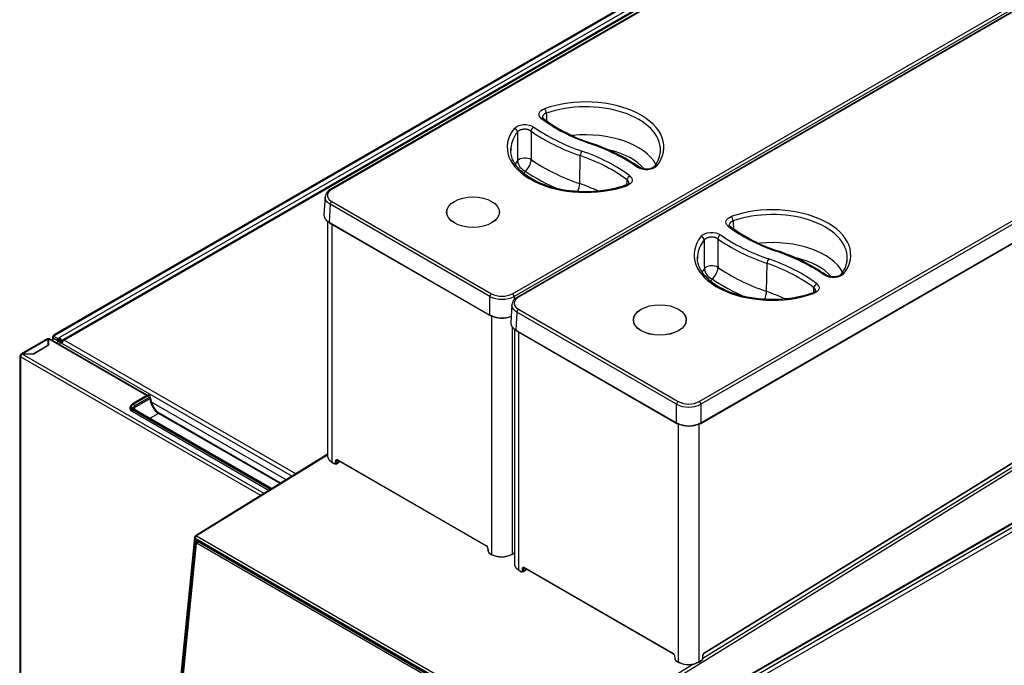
# Model space of a CAD drawing. Header units: millimetres. Extents: x 0 to 287, y 0 to 200.
# Tile 56 of 63: x 214 to 257, y 130 to 158. Entities that reach past the tile are written whole.
import ezdxf

# ---------------------------------------------------------------- set-up
doc = ezdxf.new("R2010")
doc.units = ezdxf.units.MM
doc.layers.add('130.194_BW4C_CTM', color=7, linetype='Continuous')
doc.layers.add('Défaut', color=7, linetype='Continuous')

# ---------------------------------------------------------------- blocks, each defined once
blk = doc.blocks.new('SE3')
at = {"layer": '130.194_BW4C_CTM', "color": 7, "linetype": 'Continuous'}
for p, q in [((255.822, 166.955), (227.48, 150.592)), ((255.872, 166.95), (227.53, 150.587)), ((248.55, 163.368), (215.485, 144.279)), ((215.545, 144.273), (248.603, 163.358)), ((248.526, 163.092), (215.738, 144.162)), ((215.814, 144.029), (248.603, 162.96)), ((235.365, 146.064), (263.707, 162.427)), ((263.778, 162.307), (235.436, 145.944)), ((263.919, 162.281), (235.577, 145.918)), ((263.969, 162.276), (235.627, 145.913)), ((242.611, 159.491), (215.872, 144.054)), ((215.931, 144.048), (242.67, 159.486)), ((243.462, 141.389), (271.803, 157.753)), ((271.874, 157.633), (243.532, 141.27)), ((243.522, 140.441), (271.911, 156.832)), ((243.532, 140.466), (271.921, 156.856)), ((236.706, 153.664), (236.665, 153.716)), ((238.28, 150.837), (238.3, 152.052)), ((227.242, 150.262), (227.195, 149.484)), ((227.46, 149.941), (227.413, 149.164)), ((234.383, 145.944), (227.46, 149.941)), ((227.53, 150.061), (234.454, 146.064)), ((232.514, 149.6), (232.514, 149.553)), ((234.795, 149.553), (234.795, 149.6)), ((227.353, 149.216), (227.353, 139.01)), ((227.413, 149.164), (234.383, 145.14)), ((227.423, 149.14), (234.393, 145.116)), ((227.534, 149.076), (227.534, 138.763)), ((244.802, 148.989), (244.761, 149.042)), ((272.036, 147.655), (237.518, 126.334)), ((243.617, 130.268), (271.813, 147.683)), ((271.536, 147.685), (243.654, 130.463)), ((243.667, 130.474), (271.789, 147.844)), ((243.673, 130.487), (271.794, 147.857)), ((246.376, 146.163), (246.396, 147.377)), ((243.504, 128.13), (276.562, 147.216)), ((276.654, 147.073), (243.589, 127.984)), ((234.383, 145.14), (234.383, 145.944)), ((235.436, 145.944), (235.436, 145.8)), ((235.339, 145.588), (235.292, 144.81)), ((234.471, 134.759), (234.471, 145.127)), ((235.556, 145.267), (235.509, 144.49)), ((242.479, 141.27), (235.556, 145.267)), ((235.627, 145.387), (242.55, 141.389)), ((238.86, 125.603), (272.102, 144.795)), ((238.88, 125.649), (272.123, 144.841)), ((240.61, 144.925), (240.61, 144.879)), ((242.891, 144.879), (242.891, 144.925)), ((215.545, 144.273), (215.46, 144.224)), ((235.348, 144.63), (235.348, 134.775)), ((235.449, 144.542), (235.449, 134.335)), ((235.509, 144.49), (242.479, 140.466)), ((235.519, 144.466), (242.49, 140.441)), ((235.631, 144.401), (235.631, 134.089)), ((215.2, 144.106), (214.067, 143.452)), ((215.248, 144.1), (214.116, 143.447)), ((214.587, 143.448), (215.248, 143.829)), ((215.249, 143.826), (214.594, 143.448)), ((215.249, 144.101), (215.248, 144.1)), ((215.248, 143.829), (215.248, 144.1)), ((215.249, 144.036), (215.248, 144.035)), ((215.248, 143.829), (215.248, 143.825)), ((215.249, 144.101), (215.249, 143.826)), ((215.249, 144.036), (215.249, 144.101)), ((219.503, 141.645), (215.249, 144.101)), ((215.249, 144.036), (215.249, 143.826)), ((219.535, 141.66), (215.299, 144.106)), ((215.425, 144.175), (215.425, 144.033)), ((215.644, 144.117), (215.46, 144.224)), ((215.46, 144.224), (215.46, 144.142)), ((215.46, 144.142), (215.644, 144.036)), ((215.46, 144.14), (215.462, 144.141)), ((215.644, 144.034), (215.46, 144.14)), ((215.46, 144.14), (215.46, 144.126)), ((215.46, 144.013), (215.46, 144.126)), ((215.644, 144.117), (215.729, 144.166)), ((215.644, 144.036), (215.644, 144.117)), ((215.644, 144.036), (215.729, 144.085)), ((215.715, 144.075), (215.644, 144.034)), ((215.644, 144.02), (215.715, 144.06)), ((215.644, 144.02), (215.644, 144.034)), ((215.644, 144.02), (215.644, 143.906)), ((215.714, 144.076), (215.715, 144.075)), ((215.715, 144.075), (215.715, 144.06)), ((215.729, 144.166), (215.738, 144.162)), ((215.729, 144.085), (215.729, 144.166)), ((215.738, 144.08), (215.729, 144.085)), ((215.807, 144.016), (215.734, 144.057)), ((215.743, 144.068), (215.743, 144.07)), ((215.743, 144.068), (215.814, 144.028)), ((215.743, 144.053), (215.848, 144.008)), ((215.765, 143.952), (215.835, 143.993)), ((215.848, 143.904), (215.765, 143.952)), ((215.765, 143.837), (215.765, 143.952)), ((215.814, 144.029), (215.814, 144.028)), ((215.814, 144.028), (215.849, 144.013)), ((215.814, 143.98), (215.814, 144.012)), ((215.846, 143.999), (215.814, 144.012)), ((215.835, 143.993), (215.866, 143.975)), ((215.839, 143.995), (215.848, 144)), ((215.839, 143.991), (215.839, 143.995)), ((215.868, 143.978), (215.839, 143.995)), ((215.872, 143.986), (215.848, 144)), ((215.848, 143.904), (225.813, 138.15)), ((225.974, 138.25), (215.931, 144.048)), ((214.067, 143.395), (214.047, 143.407)), ((214.116, 143.447), (214.116, 143.447)), ((224.596, 137.398), (214.117, 143.448)), ((214.594, 143.448), (214.117, 143.448)), ((214.017, 143.366), (214.017, 111.972)), ((224.459, 137.314), (214.047, 143.325)), ((214.047, 143.325), (214.047, 111.931)), ((219.522, 141.656), (218.898, 141.296)), ((219.527, 141.656), (218.903, 141.295)), ((218.927, 141.281), (219.552, 141.641)), ((219.605, 141.549), (218.98, 141.189)), ((218.98, 141.128), (219.658, 141.519)), ((219.552, 141.641), (219.527, 141.656)), ((219.627, 141.649), (219.602, 141.663)), ((225.552, 137.989), (219.714, 141.36)), ((242.479, 140.466), (242.479, 141.27)), ((243.532, 141.27), (243.532, 140.466)), ((218.802, 141.16), (218.802, 141.046)), ((218.88, 140.968), (224.821, 137.537)), ((218.895, 141.03), (218.895, 140.959)), ((224.881, 137.574), (218.895, 141.03)), ((218.903, 141.042), (224.894, 137.583)), ((224.918, 137.597), (218.927, 141.056)), ((224.939, 137.611), (218.965, 141.06)), ((218.98, 141.189), (218.98, 141.128)), ((220.029, 140.876), (219.656, 140.661)), ((225.299, 137.833), (220.029, 140.876)), ((225.321, 137.846), (220.066, 140.879)), ((242.567, 130.084), (242.567, 140.453)), ((243.444, 140.453), (243.444, 130.101)), ((227.353, 139.101), (221.626, 135.564)), ((227.353, 139.065), (221.676, 135.559)), ((227.534, 138.763), (227.649, 138.697)), ((227.541, 138.75), (227.655, 138.684)), ((227.698, 138.721), (227.708, 138.848)), ((227.716, 138.677), (227.874, 138.775)), ((227.751, 138.846), (227.741, 138.719)), ((227.741, 138.719), (227.875, 138.802)), ((227.773, 138.86), (227.751, 138.846)), ((227.765, 138.876), (234.241, 135.137)), ((227.771, 138.862), (234.247, 135.123)), ((234.254, 135.117), (227.963, 138.749)), ((221.579, 135.489), (220.173, 121.456)), ((221.608, 135.448), (220.203, 121.415)), ((221.624, 135.29), (220.245, 121.527)), ((237.377, 126.344), (221.608, 135.448)), ((221.723, 135.331), (221.624, 135.29)), ((221.676, 135.559), (237.445, 126.455)), ((221.735, 135.324), (221.693, 135.305)), ((221.742, 135.3), (221.702, 135.241)), ((237.266, 126.357), (221.71, 135.338)), ((221.742, 135.3), (221.762, 135.308)), ((237.256, 126.343), (221.742, 135.3)), ((221.662, 135.254), (220.289, 121.543)), ((220.289, 121.508), (221.663, 135.219)), ((221.662, 135.254), (221.663, 135.219)), ((221.702, 135.241), (237.216, 126.284)), ((234.288, 135.055), (234.298, 134.915)), ((234.297, 135.044), (234.307, 134.905)), ((234.356, 134.825), (234.471, 134.759)), ((234.363, 134.811), (234.477, 134.745)), ((235.342, 134.762), (235.449, 134.828)), ((235.348, 134.775), (235.449, 134.838)), ((235.631, 134.089), (235.745, 134.023)), ((235.637, 134.075), (235.752, 134.009)), ((235.795, 134.047), (235.805, 134.174)), ((235.812, 134.003), (235.97, 134.101)), ((235.847, 134.172), (235.837, 134.044)), ((235.837, 134.044), (235.971, 134.127)), ((235.87, 134.186), (235.847, 134.172)), ((235.861, 134.201), (242.337, 130.462)), ((235.867, 134.187), (242.343, 130.448)), ((242.35, 130.443), (236.059, 134.075)), ((242.385, 130.38), (242.395, 130.241)), ((242.393, 130.37), (242.403, 130.231)), ((243.439, 130.088), (243.555, 130.159)), ((243.444, 130.101), (243.56, 130.173)), ((243.608, 130.252), (243.618, 130.396)), ((243.617, 130.262), (243.627, 130.406)), ((237.445, 126.455), (243.188, 130.003)), ((242.453, 130.15), (242.567, 130.084)), ((242.459, 130.137), (242.574, 130.07))]:
    blk.add_line(p, q, dxfattribs=at)
for centre, radius, start, end in [((240.996, 159.406), 7.168, 233.2349, 251.7955), ((236.071, 144.553), 8.48, 55.5259, 71.5371), ((240.672, 152.291), 1.1, 319.5617, 353.3935), ((236.131, 151.885), 0.549, 185.6937, 247.5248), ((235.458, 151.929), 0.72, 310.0487, 356.0983), ((227.673, 150.203), 0.435, 116.2576, 172.1898), ((249.093, 154.732), 7.168, 233.2349, 251.7955), ((244.168, 139.878), 8.48, 55.5259, 71.5371), ((248.768, 147.617), 1.1, 319.5617, 353.3935), ((244.227, 147.21), 0.549, 185.6937, 247.5248), ((243.554, 147.254), 0.72, 310.0487, 356.0983), ((234.909, 147.011), 1.189, 243.7205, 296.2795), ((234.909, 146.959), 1.005, 243.0181, 296.9819), ((235.769, 145.528), 0.435, 116.2576, 172.1898), ((234.909, 146.201), 1.184, 243.6017, 290.0279), ((234.909, 146.083), 1.083, 243.0181, 291.9768), ((220.339, 141.557), 0.659, 180.6282, 208.9581), ((243.006, 142.336), 1.189, 243.7205, 296.2795), ((243.006, 142.285), 1.005, 243.0181, 296.9819), ((220.48, 141.54), 0.779, 202.8343, 237.9334), ((243.006, 141.526), 1.184, 243.6017, 296.3983), ((243.006, 141.408), 1.083, 243.0181, 296.9819), ((221.679, 135.479), 0.1, 121.7025, 174.279), ((234.172, 135.031), 0.126, 5.9668, 56.9028), ((234.195, 135.045), 0.0933, 5.8328, 56.5815), ((234.441, 134.931), 0.143, 186.2546, 236.9115), ((234.893, 135.613), 0.953, 243.6963, 298.502), ((234.894, 135.544), 0.893, 243.2897, 299.0204), ((242.268, 130.357), 0.126, 5.9668, 56.9028), ((242.292, 130.371), 0.0933, 5.8328, 56.5815), ((242.537, 130.257), 0.143, 186.2546, 236.9115), ((243.477, 130.276), 0.14, 303.6465, 354.4581), ((243.723, 130.395), 0.0965, 125.2062, 173.3104), ((242.99, 130.938), 0.953, 243.6963, 298.502), ((242.991, 130.87), 0.893, 243.2897, 299.0204)]:
    blk.add_arc(centre, radius, start, end, dxfattribs=at)
for centre, major_axis, ratio, start_param, end_param in [((238.533, 152.416), (-3.396, 0), 0.57735, 2.716357, 5.264413), ((236.752, 153.963), (-0.05, 0.141), 0.428181, 4.045529, 5.590146), ((238.533, 152.297), (-3.246, 0), 0.57735, 3.123075, 5.264413), ((236.614, 153.545), (-0.092, -0.119), 0.654096, 3.140696, 4.00996), ((242.432, 156.177), (-7.263, 0), 0.57735, 0.641665, 1.032356), ((238.533, 152.416), (3.396, 0), 0.57735, 2.71539, 5.26564), ((235.441, 153.105), (-0.118, 0.093), 0.743455, 3.696835, 5.241451), ((236.284, 153.167), (-0.087, -0.122), 0.633151, 3.983482, 5.528099), ((242.462, 156.194), (-7.967, 0), 0.57735, 0.683372, 1.032356), ((238.533, 152.297), (3.246, 0), 0.57735, 2.71539, 3.094634), ((1318.345, -298.395), (-776.8, 1138.047), 0.662821, 0.776123, 0.777189), ((1622.313, -293.663), (-1079.78, 1209.172), 0.718858, 0.683931, 0.684837), ((242.462, 156.075), (-8.117, 0), 0.57735, 0.683372, 1.032356), ((238.533, 151.101), (-3.208, 0), 0.57735, 3.447674, 4.889007), ((238.533, 152.297), (3.246, 0), 0.57735, 3.094634, 3.16011), ((238.708, 152.455), (-0.049, -0.142), 0.418697, 3.141136, 3.830586), ((234.622, 148.628), (7.967, 0), 0.57735, 0.686457, 1.032356), ((235.906, 151.758), (-0.35, -0.003), 0.536028, 3.82815, 5.873375), ((238.376, 152.123), (-0.049, -0.142), 0.418697, 3.830586, 5.375202), ((234.652, 148.526), (7.113, 0), 0.57735, 0.645277, 1.032356), ((234.652, 148.646), (7.263, 0), 0.57735, 0.645277, 1.032356), ((238.533, 150.783), (-2.808, 0), 0.57735, 3.586119, 4.33214), ((238.533, 152.297), (-3.246, 0), 0.57735, 3.065378, 3.123075), ((238.533, 151.101), (3.208, 0), 0.57735, -3.546114, -3.452465), ((242.462, 154.879), (-8.156, 0), 0.57735, 0.690722, 1.032356), ((240.785, 151.421), (-0.086, -0.123), 0.631557, 3.138855, 3.981606), ((241.627, 151.485), (0.118, -0.093), 0.743781, 2.09893, 3.156896), ((238.533, 150.783), (2.808, 0), 0.57735, -3.516862, -3.445999), ((242.462, 154.561), (-8.555, 0), 0.57735, 0.700436, 0.933476), ((240.454, 151.045), (-0.091, -0.119), 0.652326, 4.007584, 5.5522), ((238.075, 150.647), (0.13, 0.378), 0.418697, 4.443194, 5.375202), ((234.652, 147.331), (7.074, 0), 0.57735, 0.896786, 1.032356), ((240.318, 150.626), (0.05, -0.141), 0.429033, 2.448181, 3.143729), ((-2184.217, 1094.647), (1952.376, -2054.979), 0.701607, 0.590704, 0.590794), ((227.53, 150.506), (0.05, -0.0866), 0.57735, 2.356194, 3.142143), ((227.53, 149.979), (-0.05, -0.0866), 0.57735, 3.926991, 5.462881), ((246.63, 147.742), (-3.396, 0), 0.57735, 2.716357, 5.264413), ((244.849, 149.289), (-0.05, 0.141), 0.428181, 4.045529, 5.590146), ((246.63, 147.623), (-3.246, 0), 0.57735, 3.123075, 5.264413), ((227.448, 149.183), (0.025, 0.0433), 0.57735, 2.321288, 3.141593), ((244.71, 148.871), (-0.092, -0.119), 0.654096, 3.140696, 4.00996), ((250.529, 151.503), (-7.263, 0), 0.57735, 0.641665, 1.032356), ((246.63, 147.742), (3.396, 0), 0.57735, 2.71539, 5.26564), ((243.537, 148.43), (-0.118, 0.093), 0.743455, 3.696835, 5.241451), ((244.38, 148.493), (-0.087, -0.122), 0.633151, 3.983482, 5.528099), ((250.558, 151.52), (-7.967, 0), 0.57735, 0.683372, 1.032356), ((246.63, 147.623), (3.246, 0), 0.57735, 2.71539, 3.094634), ((1326.441, -303.07), (-776.801, 1138.047), 0.662821, 0.776123, 0.777189), ((1630.41, -298.338), (-1079.78, 1209.172), 0.718858, 0.683931, 0.684836), ((250.558, 151.401), (-8.117, 0), 0.57735, 0.683372, 1.032356), ((246.63, 146.427), (-3.208, 0), 0.57735, 3.447674, 4.889007), ((246.63, 147.623), (3.246, 0), 0.57735, 3.094634, 3.16011), ((246.804, 147.78), (-0.049, -0.142), 0.418697, 3.141136, 3.830586), ((242.719, 143.954), (7.967, 0), 0.57735, 0.686457, 1.032356), ((244.003, 147.084), (-0.35, -0.003), 0.536028, 3.82815, 5.873375), ((246.473, 147.448), (-0.049, -0.142), 0.418697, 3.830586, 5.375202), ((242.749, 143.852), (7.113, 0), 0.57735, 0.645277, 1.032356), ((242.749, 143.971), (7.263, 0), 0.57735, 0.645277, 1.032356), ((246.63, 146.109), (-2.808, 0), 0.57735, 3.586119, 4.33214), ((246.63, 147.623), (-3.246, 0), 0.57735, 3.065378, 3.123075), ((246.63, 146.427), (3.208, 0), 0.57735, -3.546114, -3.452465), ((250.558, 150.205), (-8.156, 0), 0.57735, 0.690722, 1.032356), ((248.881, 146.747), (-0.086, -0.123), 0.631557, 3.138855, 3.981606), ((249.723, 146.811), (0.118, -0.093), 0.743781, 2.09893, 3.156896), ((246.63, 146.109), (2.808, 0), 0.57735, -3.516862, -3.445999), ((250.558, 149.887), (-8.555, 0), 0.57735, 0.700436, 0.933476), ((248.551, 146.37), (-0.091, -0.119), 0.652326, 4.007584, 5.5522), ((234.454, 145.982), (-0.05, -0.0866), 0.57735, 3.926991, 5.462881), ((235.365, 145.982), (0.05, -0.0866), 0.57735, 0.820305, 2.356194), ((246.171, 145.973), (0.13, 0.378), 0.418697, 4.443194, 5.375202), ((242.749, 142.656), (7.074, 0), 0.57735, 0.896786, 1.032356), ((248.414, 145.951), (0.05, -0.141), 0.429033, 2.448181, 3.143729), ((-2176.118, 1089.971), (1952.374, -2054.979), 0.701607, 0.590705, 0.590794), ((235.627, 145.831), (0.05, -0.0866), 0.57735, 2.356194, 3.142143), ((234.418, 145.159), (0.025, 0.0433), 0.57735, 2.321288, 3.141593), ((234.418, 145.159), (0.025, 0.0433), 0.57735, 3.141593, 3.926991), ((235.627, 145.305), (-0.05, -0.0866), 0.57735, 3.926991, 5.462881), ((215.545, 144.175), (0.06, -0.104), 0.57735, 2.356194, 3.926991), ((235.544, 144.509), (0.025, 0.0433), 0.57735, 2.321288, 3.141593), ((215.249, 144.021), (0.049, -0.0849), 0.577353, 2.356192, 3.141593), ((215.249, 144.021), (-0.018, 0), 0.57735, 4.712387, 4.754432), ((215.249, 144.019), (-0.05, -0.0866), 0.577348, 3.141593, 3.926989), ((215.545, 144.175), (0.12, 0), 0.57735, 2.356194, 3.926991), ((215.729, 144.068), (0.12, 0), 0.57735, 3.926991, 5.414357), ((215.729, 144.068), (-0.02, 0), 0.57735, 0.785398, 1.832596), ((215.729, 144.061), (0.02, -0.0101), 0.059005, -1.279176, -0.755578), ((215.738, 144.073), (-0.054, 0.0935), 0.57735, 3.926991, 5.497787), ((215.738, 144.073), (0.004, -0.00693), 0.57735, 0.785398, 2.356194), ((215.729, 144.061), (0.12, -0.061), 0.059005, -0.839008, -0.755578), ((215.931, 143.952), (0.059, -0.102), 0.57735, 2.356194, 3.926991), ((215.931, 143.952), (0.059, 0.102), 0.57735, 0.785398, 2.356194), ((214.117, 143.366), (0.1, 0), 0.57735, 2.356199, 3.926995), ((214.116, 143.367), (0.049, -0.0849), 0.577353, 2.356192, 3.926989), ((214.117, 143.366), (0.05, 0.0866), 0.577348, 0.785396, 2.356192), ((219.527, 141.533), (-0.075, -0.13), 0.577348, 3.141593, 3.926989), ((219.122, 141.169), (0.31, 0), 0.57735, 2.356199, 3.926995), ((219.122, 141.169), (0.275, 0), 0.57735, 2.356199, 3.926995), ((218.903, 141.287), (0.005, -0.00866), 0.577353, 3.141589, 3.926989), ((218.903, 141.287), (0.005, -0.00866), 0.577353, 2.356192, 3.141589), ((218.927, 141.22), (-0.0375, 0.065), 0.577353, 3.926989, 5.497785), ((219.527, 141.647), (0.005, -0.00866), 0.577353, 2.356192, 3.141593), ((219.552, 141.519), (-0.075, -0.13), 0.577348, 3.146667, 3.926989), ((219.552, 141.58), (-0.0375, 0.065), 0.577353, 3.926989, 5.497785), ((219.605, 141.488), (-0.0375, -0.065), 0.577348, 2.356192, 3.926989), ((219.605, 141.549), (-0.075, 0), 0.57735, 2.356199, 3.13646), ((220.029, 141.304), (0.263, -0.455), 0.577353, 3.926989, 5.497785), ((242.55, 141.308), (-0.05, -0.0866), 0.57735, 3.926991, 5.462881), ((243.462, 141.308), (0.05, -0.0866), 0.57735, 0.820305, 2.356194), ((219.127, 141.111), (0.35, 0), 0.57735, 2.732545, 3.926995), ((219.127, 141.045), (0.35, 0), 0.57735, 2.765286, 2.979256), ((219.122, 141.16), (0.32, 0), 0.57735, 3.141593, 3.926995), ((219.122, 141.046), (0.32, 0), 0.57735, 3.141593, 3.199039), ((218.903, 141.034), (-0.005, -0.00866), 0.577348, 3.926989, 5.497785), ((219.122, 141.107), (0.2, 0), 0.57735, 2.356199, 3.144623), ((218.927, 140.995), (-0.0375, -0.065), 0.577348, 3.141593, 3.926989), ((219.122, 141.046), (0.2, 0), 0.57735, 2.356199, 2.724986), ((220.029, 140.815), (-0.0375, -0.065), 0.577348, 3.141593, 3.926989), ((242.515, 140.485), (0.025, 0.0433), 0.57735, 2.321288, 3.141593), ((242.515, 140.485), (0.025, 0.0433), 0.57735, 3.141593, 3.926991), ((243.497, 140.485), (-0.025, 0.0433), 0.57735, 2.356194, 3.141593), ((243.497, 140.485), (-0.025, 0.0433), 0.57735, 3.141593, 3.961897), ((227.556, 138.776), (0.015, 0.026), 0.57735, 2.356194, 3.141593), ((227.649, 138.754), (-0.035, 0.0607), 0.57735, 2.356804, 3.84028), ((227.67, 138.71), (0.015, 0.026), 0.57735, 2.356194, 3.141593), ((227.719, 138.733), (-0.0299, 0.0024), 0.625473, 0.83301, 2.40685), ((227.73, 138.861), (-0.0299, 0.0024), 0.625473, 0.83301, 2.40685), ((227.786, 138.888), (0.015, 0.026), 0.57735, 2.356194, 3.141593), ((228.399, 139.019), (-0.617, -0.019), 0.597148, 0.688952, 0.767082), ((227.67, 138.71), (0.015, 0.026), 0.57735, 3.141593, 3.961897), ((221.679, 135.479), (0.0995, -0.01), 0.502685, 3.141593, 3.98105), ((221.679, 135.479), (0.05, 0.0866), 0.57735, 0.820305, 2.234021), ((221.7, 135.246), (0.0431, -0.0989), 0.643408, 2.425216, 3.996013), ((221.679, 135.479), (0.0526, -0.0851), 0.556849, 2.33934, 3.141593), ((221.733, 135.214), (0.0399, -0.0917), 0.643408, 2.425216, 3.996013), ((221.698, 135.198), (0.02, -0.0458), 0.643408, 2.425216, 3.996013), ((234.262, 135.149), (0.015, 0.026), 0.57735, 2.356194, 3.148311), ((234.262, 135.149), (0.015, 0.026), 0.57735, 3.565059, 3.961897), ((234.318, 135.057), (0.0299, 0.0022), 0.524834, 3.134012, 3.887004), ((234.328, 134.918), (0.0299, 0.0022), 0.524834, 3.141593, 3.887004), ((234.356, 134.882), (-0.035, 0.0607), 0.57735, 0.873327, 2.356804), ((234.378, 134.837), (0.015, 0.026), 0.57735, 2.356194, 3.141593), ((234.492, 134.771), (0.015, 0.026), 0.57735, 2.356194, 3.141593), ((234.492, 134.771), (0.015, 0.026), 0.57735, 3.141593, 3.961897), ((235.327, 134.788), (-0.0158, 0.0255), 0.556849, 2.33934, 3.141593), ((235.327, 134.788), (-0.0158, 0.0255), 0.556849, 3.141593, 3.910136), ((235.652, 134.101), (0.015, 0.026), 0.57735, 2.356194, 3.141593), ((235.745, 134.08), (-0.035, 0.0607), 0.57735, 2.356804, 3.84028), ((235.767, 134.035), (0.015, 0.026), 0.57735, 2.356194, 3.141593), ((235.767, 134.035), (0.015, 0.026), 0.57735, 3.141593, 3.961897), ((235.816, 134.059), (-0.0299, 0.0024), 0.625473, 0.83301, 2.40685), ((235.826, 134.186), (-0.0299, 0.0024), 0.625473, 0.83301, 2.40685), ((235.882, 134.213), (0.015, 0.026), 0.57735, 2.356194, 3.141593), ((236.496, 134.345), (-0.617, -0.019), 0.597148, 0.688952, 0.767082), ((242.358, 130.474), (0.015, 0.026), 0.57735, 2.356194, 3.148311), ((242.358, 130.474), (0.015, 0.026), 0.57735, 3.565059, 3.961897), ((242.415, 130.382), (0.0299, 0.0022), 0.524834, 3.134012, 3.887004), ((242.425, 130.243), (0.0299, 0.0022), 0.524834, 3.141593, 3.887004), ((242.453, 130.207), (-0.035, 0.0607), 0.57735, 0.873327, 2.356804), ((243.539, 130.185), (-0.0158, 0.0255), 0.556849, 3.141593, 3.910136), ((243.559, 130.229), (-0.035, -0.0606), 0.57735, 0.820305, 2.268928), ((243.587, 130.264), (-0.0299, 0.0022), 0.524834, 2.396181, 3.141593), ((243.675, 130.423), (-0.04, -0.0693), 0.57735, 3.961897, 5.410521), ((243.597, 130.408), (-0.0299, 0.0022), 0.524834, 2.396181, 3.139826), ((243.651, 130.499), (-0.0158, 0.0255), 0.556849, 3.141593, 3.910136), ((242.474, 130.163), (0.015, 0.026), 0.57735, 2.356194, 3.141593), ((242.589, 130.096), (0.015, 0.026), 0.57735, 2.356194, 3.141593), ((242.589, 130.096), (0.015, 0.026), 0.57735, 3.141593, 3.961897), ((243.423, 130.113), (-0.0158, 0.0255), 0.556849, 2.33934, 3.141593), ((243.423, 130.113), (-0.0158, 0.0255), 0.556849, 3.141593, 3.910136)]:
    blk.add_ellipse(centre, major_axis=major_axis, ratio=ratio, start_param=start_param, end_param=end_param, dxfattribs=at)
for centre, major_axis in [((233.654, 149.6), (-1.143, 0)), ((233.654, 149.6), (1.141, 0)), ((241.751, 144.925), (-1.143, 0)), ((241.751, 144.925), (1.141, 0))]:
    blk.add_ellipse(centre, major_axis=major_axis, ratio=0.57735, dxfattribs=at)
for points, degree, knots in [([(236.614, 153.667), (236.531, 153.732), (236.498, 153.816), (236.549, 153.972), (236.635, 154.044), (236.752, 154.086)], 3, [0, 0, 0, 0, 0.5, 0.5, 1, 1, 1, 1]), ([(236.831, 153.893), (236.826, 153.891), (236.815, 153.887), (236.8, 153.881), (236.785, 153.874), (236.77, 153.866), (236.756, 153.858), (236.743, 153.849), (236.73, 153.839), (236.718, 153.829), (236.707, 153.819), (236.698, 153.808), (236.689, 153.796), (236.682, 153.784), (236.675, 153.772), (236.671, 153.76), (236.667, 153.747), (236.665, 153.734), (236.664, 153.724), (236.665, 153.717), (236.665, 153.715)], 3, [0, 0, 0, 0, 0.0321415, 0.0649939, 0.0985314, 0.1327231, 0.1675322, 0.2029166, 0.2388289, 0.2752163, 0.3120211, 0.3491812, 0.3866306, 0.4242999, 0.4621172, 0.500009, 0.5379007, 0.5757177, 0.6133866, 0.6325818, 0.6325818, 0.6325818, 0.6325818]), ([(235.441, 153.227), (235.512, 153.317), (235.663, 153.381), (236.001, 153.407), (236.176, 153.366), (236.284, 153.29)], 3, [0, 0, 0, 0, 0.5, 0.5, 1, 1, 1, 1]), ([(236.168, 153.116), (236.164, 153.119), (236.156, 153.125), (236.143, 153.133), (236.129, 153.14), (236.115, 153.147), (236.1, 153.154), (236.084, 153.16), (236.068, 153.166), (236.052, 153.171), (236.036, 153.176), (236.019, 153.18), (236.003, 153.183), (235.986, 153.186), (235.97, 153.188), (235.953, 153.19), (235.938, 153.192), (235.922, 153.193), (235.907, 153.193), (235.892, 153.193), (235.878, 153.193), (235.864, 153.193), (235.847, 153.192), (235.826, 153.189), (235.799, 153.186), (235.771, 153.18), (235.743, 153.173), (235.715, 153.164), (235.687, 153.153), (235.66, 153.14), (235.635, 153.125), (235.613, 153.109), (235.593, 153.091), (235.583, 153.078), (235.578, 153.072)], 3, [0, 0, 0, 0, 0.026199, 0.052519, 0.078903, 0.105291, 0.131621, 0.157833, 0.183864, 0.209655, 0.235146, 0.260279, 0.285001, 0.309259, 0.333006, 0.356198, 0.378793, 0.400756, 0.422054, 0.442659, 0.462546, 0.481697, 0.500093, 0.535849, 0.574296, 0.615283, 0.658605, 0.704004, 0.75117, 0.799746, 0.849338, 0.899527, 0.949887, 1, 1, 1, 1]), ([(240.267, 150.767), (240.199, 150.743), (240.027, 150.685), (239.696, 150.6), (239.296, 150.529), (238.879, 150.488), (238.456, 150.479), (238.035, 150.5), (237.622, 150.552), (237.225, 150.633), (236.85, 150.743), (236.505, 150.879), (236.194, 151.038), (235.923, 151.216), (235.697, 151.411), (235.518, 151.619), (235.387, 151.835), (235.309, 152.055), (235.279, 152.24), (235.292, 152.34), (235.297, 152.374)], 3, [0, 0, 0, 0, 0.030824, 0.089728, 0.148722, 0.207771, 0.266853, 0.325943, 0.385011, 0.444028, 0.502968, 0.56181, 0.620538, 0.679159, 0.737725, 0.79632, 0.855168, 0.914652, 0.975222, 1, 1, 1, 1]), ([(241.627, 151.608), (241.556, 151.518), (241.406, 151.453), (241.068, 151.428), (240.893, 151.467), (240.785, 151.544)], 3, [0, 0, 0, 0, 0.5, 0.5, 1, 1, 1, 1]), ([(241.508, 151.576), (241.498, 151.565), (241.479, 151.546), (241.428, 151.515), (241.359, 151.488), (241.271, 151.468), (241.168, 151.461), (241.059, 151.47), (240.952, 151.498), (240.901, 151.526), (240.871, 151.544)], 3, [0, 0, 0, 0, 0.09565, 0.199273, 0.311531, 0.43285, 0.563639, 0.701584, 0.846891, 1, 1, 1, 1]), ([(240.454, 151.167), (240.538, 151.103), (240.572, 151.019), (240.521, 150.862), (240.436, 150.79), (240.318, 150.748)], 3, [0, 0, 0, 0, 0.5, 0.5, 1, 1, 1, 1]), ([(240.405, 150.871), (240.398, 150.852), (240.387, 150.827), (240.33, 150.792), (240.291, 150.777), (240.268, 150.767)], 3, [0, 0, 0, 0, 0.479733, 0.733545, 1, 1, 1, 1]), ([(240.405, 150.869), (240.405, 150.871), (240.405, 150.878), (240.405, 150.888), (240.403, 150.901), (240.399, 150.913), (240.395, 150.925), (240.389, 150.936), (240.382, 150.947), (240.374, 150.958), (240.366, 150.968), (240.356, 150.978), (240.346, 150.987), (240.338, 150.993), (240.335, 150.996)], 3, [0.5937535, 0.5937535, 0.5937535, 0.5937535, 0.6134057, 0.6508597, 0.6880232, 0.7248301, 0.761218, 0.7971293, 0.8325109, 0.8673152, 0.9015002, 0.9350292, 0.967871, 1, 1, 1, 1]), ([(227.46, 149.941), (227.454, 149.945), (227.442, 149.952), (227.425, 149.963), (227.409, 149.974), (227.393, 149.986), (227.378, 149.998), (227.364, 150.01), (227.35, 150.023), (227.337, 150.035), (227.325, 150.048), (227.314, 150.062), (227.303, 150.075), (227.293, 150.089), (227.285, 150.103), (227.276, 150.117), (227.269, 150.131), (227.263, 150.145), (227.257, 150.159), (227.252, 150.174), (227.249, 150.188), (227.245, 150.203), (227.243, 150.218), (227.242, 150.232), (227.242, 150.242), (227.242, 150.247)], 3, [0, 0, 0, 0, 0.0217453, 0.0434898, 0.0652335, 0.0869765, 0.1087187, 0.1304603, 0.1522012, 0.1739415, 0.1956813, 0.2174206, 0.2391593, 0.2608976, 0.2826355, 0.304373, 0.3261102, 0.3478471, 0.3695837, 0.3913201, 0.4130563, 0.4347924, 0.4565283, 0.4782642, 0.5, 0.5, 0.5, 0.5]), ([(227.53, 150.587), (227.486, 150.561), (227.45, 150.531), (227.415, 150.5), (227.391, 150.467), (227.366, 150.433), (227.354, 150.397), (227.342, 150.361), (227.342, 150.324), (227.342, 150.288), (227.354, 150.252), (227.366, 150.216), (227.391, 150.182), (227.415, 150.148), (227.45, 150.117), (227.486, 150.087), (227.53, 150.061)], 2, [0, 0, 0, 0.125, 0.125, 0.25, 0.25, 0.375, 0.375, 0.5, 0.5, 0.625, 0.625, 0.75, 0.75, 0.875, 0.875, 1, 1, 1]), ([(227.195, 149.484), (227.195, 149.479), (227.195, 149.469), (227.195, 149.455), (227.196, 149.44), (227.198, 149.425), (227.201, 149.411), (227.205, 149.396), (227.21, 149.382), (227.216, 149.367), (227.222, 149.353), (227.229, 149.339), (227.238, 149.325), (227.246, 149.311), (227.256, 149.298), (227.267, 149.284), (227.278, 149.271), (227.29, 149.258), (227.303, 149.245), (227.317, 149.233), (227.331, 149.221), (227.346, 149.209), (227.362, 149.197), (227.378, 149.186), (227.395, 149.175), (227.407, 149.168), (227.413, 149.164)], 3, [0.4784295, 0.4784295, 0.4784295, 0.4784295, 0.5, 0.5217353, 0.5434706, 0.5652061, 0.5869416, 0.6086774, 0.6304133, 0.6521495, 0.673886, 0.6956229, 0.7173602, 0.7390979, 0.760836, 0.7825747, 0.804314, 0.8260539, 0.8477944, 0.8695356, 0.8912776, 0.9130203, 0.9347639, 0.9565083, 0.9782537, 1, 1, 1, 1]), ([(244.71, 148.993), (244.627, 149.057), (244.594, 149.142), (244.646, 149.298), (244.731, 149.37), (244.849, 149.411)], 3, [0, 0, 0, 0, 0.5, 0.5, 1, 1, 1, 1]), ([(244.927, 149.218), (244.922, 149.217), (244.912, 149.213), (244.896, 149.206), (244.881, 149.199), (244.867, 149.192), (244.852, 149.183), (244.839, 149.174), (244.826, 149.165), (244.815, 149.155), (244.804, 149.144), (244.794, 149.133), (244.785, 149.122), (244.778, 149.11), (244.772, 149.097), (244.767, 149.085), (244.763, 149.073), (244.761, 149.06), (244.761, 149.049), (244.761, 149.043), (244.761, 149.041)], 3, [0, 0, 0, 0, 0.0321415, 0.0649939, 0.0985314, 0.1327231, 0.1675322, 0.2029166, 0.2388289, 0.2752163, 0.3120211, 0.3491812, 0.3866306, 0.4242999, 0.4621172, 0.500009, 0.5379007, 0.5757177, 0.6133866, 0.6325818, 0.6325818, 0.6325818, 0.6325818]), ([(243.537, 148.553), (243.608, 148.642), (243.759, 148.707), (244.098, 148.732), (244.272, 148.692), (244.38, 148.615)], 3, [0, 0, 0, 0, 0.5, 0.5, 1, 1, 1, 1]), ([(244.264, 148.442), (244.26, 148.444), (244.252, 148.45), (244.239, 148.458), (244.225, 148.466), (244.211, 148.473), (244.196, 148.48), (244.181, 148.486), (244.165, 148.491), (244.149, 148.497), (244.132, 148.501), (244.116, 148.505), (244.099, 148.509), (244.082, 148.512), (244.066, 148.514), (244.05, 148.516), (244.034, 148.517), (244.018, 148.518), (244.003, 148.519), (243.989, 148.519), (243.974, 148.519), (243.961, 148.518), (243.944, 148.517), (243.922, 148.515), (243.895, 148.511), (243.868, 148.506), (243.839, 148.498), (243.811, 148.489), (243.783, 148.478), (243.757, 148.465), (243.732, 148.451), (243.709, 148.434), (243.69, 148.417), (243.679, 148.404), (243.674, 148.398)], 3, [0, 0, 0, 0, 0.026199, 0.052519, 0.078903, 0.105291, 0.131621, 0.157833, 0.183864, 0.209655, 0.235146, 0.260279, 0.285001, 0.309259, 0.333006, 0.356198, 0.378793, 0.400756, 0.422054, 0.442659, 0.462546, 0.481697, 0.500093, 0.535849, 0.574296, 0.615283, 0.658605, 0.704004, 0.75117, 0.799746, 0.849338, 0.899527, 0.949887, 1, 1, 1, 1]), ([(248.364, 146.093), (248.295, 146.069), (248.124, 146.011), (247.793, 145.925), (247.392, 145.855), (246.975, 145.814), (246.553, 145.804), (246.131, 145.825), (245.718, 145.877), (245.321, 145.959), (244.947, 146.069), (244.601, 146.204), (244.29, 146.363), (244.02, 146.542), (243.793, 146.737), (243.614, 146.944), (243.483, 147.16), (243.406, 147.381), (243.376, 147.566), (243.389, 147.665), (243.393, 147.699)], 3, [0, 0, 0, 0, 0.030824, 0.089728, 0.148722, 0.207771, 0.266853, 0.325943, 0.385011, 0.444028, 0.502968, 0.56181, 0.620538, 0.679159, 0.737725, 0.79632, 0.855168, 0.914652, 0.975222, 1, 1, 1, 1]), ([(249.723, 146.933), (249.653, 146.843), (249.502, 146.779), (249.164, 146.753), (248.99, 146.793), (248.881, 146.869)], 3, [0, 0, 0, 0, 0.5, 0.5, 1, 1, 1, 1]), ([(249.604, 146.901), (249.594, 146.891), (249.575, 146.871), (249.524, 146.84), (249.455, 146.813), (249.367, 146.793), (249.264, 146.786), (249.156, 146.796), (249.048, 146.823), (248.997, 146.852), (248.968, 146.869)], 3, [0, 0, 0, 0, 0.09565, 0.199273, 0.311531, 0.43285, 0.563639, 0.701584, 0.846891, 1, 1, 1, 1]), ([(248.551, 146.493), (248.634, 146.429), (248.668, 146.344), (248.617, 146.188), (248.532, 146.116), (248.414, 146.074)], 3, [0, 0, 0, 0, 0.5, 0.5, 1, 1, 1, 1]), ([(248.501, 146.196), (248.494, 146.177), (248.484, 146.153), (248.427, 146.118), (248.388, 146.102), (248.364, 146.093)], 3, [0, 0, 0, 0, 0.479733, 0.733545, 1, 1, 1, 1]), ([(248.501, 146.195), (248.501, 146.197), (248.502, 146.203), (248.501, 146.214), (248.499, 146.226), (248.496, 146.238), (248.491, 146.25), (248.485, 146.262), (248.478, 146.273), (248.471, 146.284), (248.462, 146.294), (248.452, 146.304), (248.442, 146.313), (248.435, 146.319), (248.431, 146.322)], 3, [0.5937535, 0.5937535, 0.5937535, 0.5937535, 0.6134057, 0.6508597, 0.6880232, 0.7248301, 0.761218, 0.7971293, 0.8325109, 0.8673152, 0.9015002, 0.9350292, 0.967871, 1, 1, 1, 1]), ([(235.556, 145.267), (235.55, 145.27), (235.538, 145.278), (235.521, 145.289), (235.505, 145.3), (235.489, 145.312), (235.474, 145.323), (235.46, 145.336), (235.446, 145.348), (235.434, 145.361), (235.421, 145.374), (235.41, 145.387), (235.4, 145.401), (235.39, 145.414), (235.381, 145.428), (235.373, 145.442), (235.366, 145.456), (235.359, 145.471), (235.354, 145.485), (235.349, 145.499), (235.345, 145.514), (235.342, 145.528), (235.34, 145.543), (235.338, 145.558), (235.338, 145.568), (235.338, 145.572)], 3, [0, 0, 0, 0, 0.0217453, 0.0434898, 0.0652335, 0.0869765, 0.1087187, 0.1304603, 0.1522012, 0.1739415, 0.1956813, 0.2174206, 0.2391593, 0.2608976, 0.2826355, 0.304373, 0.3261102, 0.3478471, 0.3695837, 0.3913201, 0.4130563, 0.4347924, 0.4565283, 0.4782642, 0.5, 0.5, 0.5, 0.5]), ([(235.627, 145.913), (235.582, 145.887), (235.547, 145.856), (235.511, 145.826), (235.487, 145.792), (235.463, 145.758), (235.45, 145.722), (235.438, 145.686), (235.438, 145.65), (235.438, 145.613), (235.45, 145.577), (235.463, 145.541), (235.487, 145.507), (235.511, 145.473), (235.547, 145.443), (235.582, 145.412), (235.627, 145.387)], 2, [0, 0, 0, 0.125, 0.125, 0.25, 0.25, 0.375, 0.375, 0.5, 0.5, 0.625, 0.625, 0.75, 0.75, 0.875, 0.875, 1, 1, 1]), ([(235.291, 144.809), (235.291, 144.805), (235.291, 144.795), (235.291, 144.78), (235.293, 144.765), (235.295, 144.751), (235.298, 144.736), (235.302, 144.722), (235.306, 144.707), (235.312, 144.693), (235.319, 144.679), (235.326, 144.665), (235.334, 144.651), (235.343, 144.637), (235.353, 144.623), (235.363, 144.61), (235.374, 144.597), (235.386, 144.584), (235.399, 144.571), (235.413, 144.558), (235.427, 144.546), (235.442, 144.534), (235.458, 144.523), (235.474, 144.511), (235.491, 144.5), (235.503, 144.493), (235.509, 144.49)], 3, [0.4784295, 0.4784295, 0.4784295, 0.4784295, 0.5, 0.5217353, 0.5434706, 0.5652061, 0.5869416, 0.6086774, 0.6304133, 0.6521495, 0.673886, 0.6956229, 0.7173602, 0.7390979, 0.760836, 0.7825747, 0.804314, 0.8260539, 0.8477944, 0.8695356, 0.8912776, 0.9130203, 0.9347639, 0.9565083, 0.9782537, 1, 1, 1, 1]), ([(219.68, 141.549), (219.678, 141.569), (219.674, 141.597), (219.651, 141.633), (219.633, 141.643), (219.625, 141.648)], 3, [0, 0, 0, 0, 0.447628, 0.784275, 1, 1, 1, 1]), ([(218.965, 141.06), (218.954, 141.067), (218.934, 141.08), (218.922, 141.1), (218.922, 141.104), (218.923, 141.107)], 3, [0, 0, 0, 0, 0.291407, 0.678219, 1, 1, 1, 1]), ([(218.98, 141.128), (218.98, 141.122), (218.981, 141.111), (218.982, 141.094), (218.984, 141.077), (218.987, 141.061), (218.99, 141.05), (218.991, 141.045)], 3, [0, 0, 0, 0, 0.0226901, 0.0454536, 0.0683037, 0.0912533, 0.1123657, 0.1123657, 0.1123657, 0.1123657]), ([(227.353, 139.022), (227.353, 139.022), (227.353, 139.018), (227.353, 139.01), (227.354, 138.999), (227.355, 138.988), (227.357, 138.977), (227.36, 138.966), (227.363, 138.956), (227.366, 138.945), (227.37, 138.935), (227.374, 138.925), (227.379, 138.915), (227.384, 138.906), (227.39, 138.896), (227.396, 138.887), (227.402, 138.878), (227.409, 138.869), (227.415, 138.861), (227.423, 138.852), (227.43, 138.844), (227.438, 138.836), (227.446, 138.829), (227.454, 138.821), (227.462, 138.814), (227.471, 138.807), (227.479, 138.8), (227.488, 138.793), (227.497, 138.787), (227.506, 138.781), (227.515, 138.775), (227.525, 138.769), (227.531, 138.765), (227.534, 138.763)], 3, [0.5000502, 0.5000502, 0.5000502, 0.5000502, 0.5011511, 0.5206026, 0.5398593, 0.5589213, 0.5777885, 0.5964609, 0.6149386, 0.6332216, 0.6513098, 0.6692033, 0.6869021, 0.7044061, 0.7217155, 0.7388302, 0.7557501, 0.7724754, 0.7890061, 0.805342, 0.8214833, 0.83743, 0.853182, 0.8687394, 0.8841022, 0.8992704, 0.914244, 0.929023, 0.9436075, 0.9579974, 0.9721928, 0.9861936, 1, 1, 1, 1]), ([(227.741, 138.719), (227.739, 138.7), (227.732, 138.686), (227.706, 138.673), (227.689, 138.676), (227.671, 138.685)], 3, [0, 0, 0, 0, 0.5, 0.5, 1, 1, 1, 1]), ([(227.761, 138.866), (227.76, 138.865), (227.758, 138.863), (227.755, 138.86), (227.752, 138.854), (227.751, 138.849), (227.751, 138.846)], 3, [0.5401157, 0.5401157, 0.5401157, 0.5401157, 0.6142976, 0.7370435, 0.8656109, 1, 1, 1, 1]), ([(235.449, 134.348), (235.449, 134.347), (235.449, 134.343), (235.449, 134.336), (235.45, 134.324), (235.452, 134.313), (235.454, 134.303), (235.456, 134.292), (235.459, 134.281), (235.462, 134.271), (235.466, 134.261), (235.471, 134.251), (235.475, 134.241), (235.481, 134.231), (235.486, 134.222), (235.492, 134.213), (235.498, 134.204), (235.505, 134.195), (235.512, 134.186), (235.519, 134.178), (235.526, 134.17), (235.534, 134.162), (235.542, 134.154), (235.55, 134.147), (235.558, 134.139), (235.567, 134.132), (235.576, 134.126), (235.585, 134.119), (235.594, 134.112), (235.603, 134.106), (235.612, 134.1), (235.621, 134.095), (235.628, 134.091), (235.631, 134.089)], 3, [0.5000502, 0.5000502, 0.5000502, 0.5000502, 0.5011511, 0.5206026, 0.5398593, 0.5589213, 0.5777885, 0.5964609, 0.6149386, 0.6332216, 0.6513098, 0.6692033, 0.6869021, 0.7044061, 0.7217155, 0.7388302, 0.7557501, 0.7724754, 0.7890061, 0.805342, 0.8214833, 0.83743, 0.853182, 0.8687394, 0.8841022, 0.8992704, 0.914244, 0.929023, 0.9436075, 0.9579974, 0.9721928, 0.9861936, 1, 1, 1, 1]), ([(235.837, 134.044), (235.836, 134.025), (235.828, 134.011), (235.802, 133.999), (235.785, 134.001), (235.767, 134.011)], 3, [0, 0, 0, 0, 0.5, 0.5, 1, 1, 1, 1]), ([(235.857, 134.191), (235.856, 134.191), (235.854, 134.189), (235.851, 134.185), (235.848, 134.179), (235.847, 134.174), (235.847, 134.172)], 3, [0.5401157, 0.5401157, 0.5401157, 0.5401157, 0.6142976, 0.7370435, 0.8656109, 1, 1, 1, 1])]:
    blk.add_open_spline(points, degree=degree, knots=knots, dxfattribs=at)
for points in [[(236.831, 153.893), (236.837, 153.783), (236.842, 153.673), (236.848, 153.563)], [(244.927, 149.218), (244.933, 149.109), (244.938, 148.999), (244.944, 148.889)], [(227.708, 138.848), (227.711, 138.88), (227.736, 138.892), (227.765, 138.876)], [(235.805, 134.174), (235.807, 134.206), (235.832, 134.218), (235.861, 134.201)]]:
    blk.add_open_spline(points, degree=3, dxfattribs=at)

msp = doc.modelspace()

# ---------------------------------------------------------------- block references
at = {"layer": 'Défaut'}
msp.add_blockref('SE3', (0, 0), dxfattribs=at)

doc.saveas('drawing.dxf')
